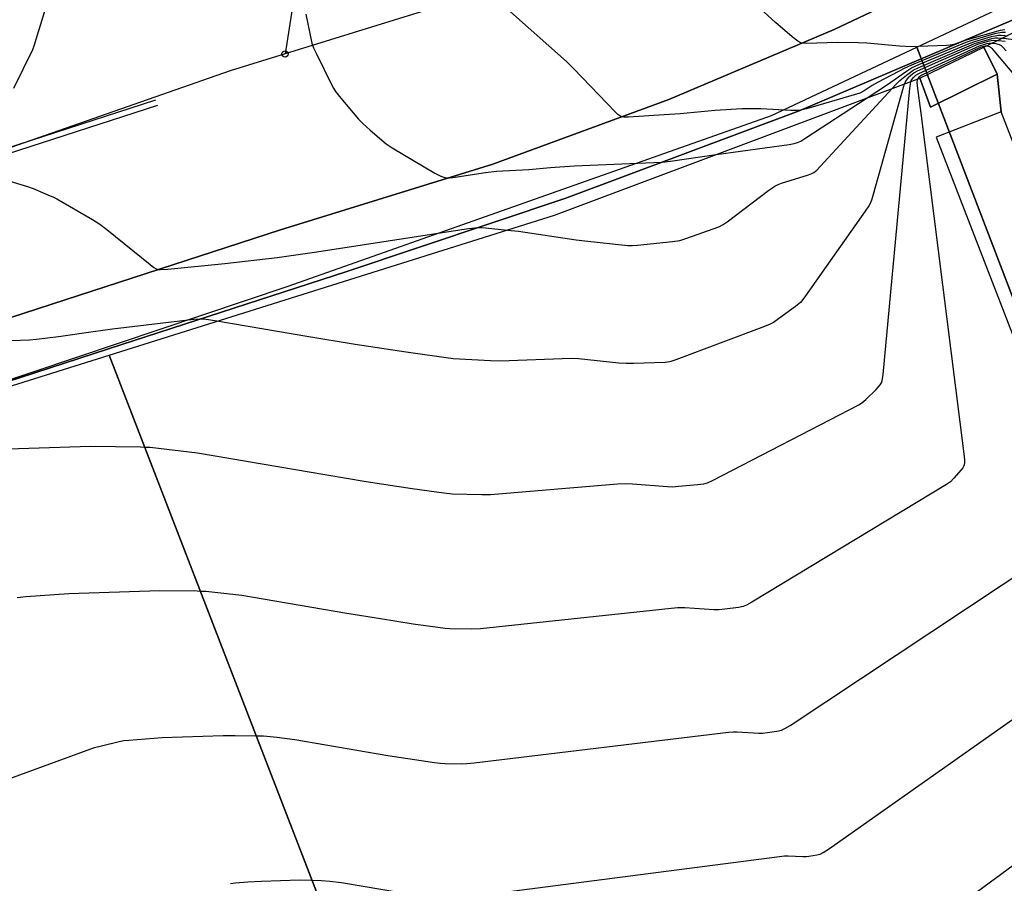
# Model space of a CAD drawing. Extents: x 0 to 85000, y -1 to 75000.
# Tile 47 of 147: x 38877 to 39035, y 61648 to 61787. Entities that reach past the tile are written whole.
import ezdxf

# ---------------------------------------------------------------- set-up
doc = ezdxf.new("R2010")
doc.units = 0
doc.header["$MEASUREMENT"] = 0
doc.header["$PDMODE"] = 33
doc.header["$PDSIZE"] = -3
for name, color, linetype in [('BOS3D_ACTIVE_POLY_CLIP', 227, 'CONTINUOUS'), ('BOS3D_PAVEMENT_MARKINGS_LI', 15, 'CONTINUOUS'), ('CONTOUR_CLIP', 120, 'CONTINUOUS'), ('DTM_INFOTECHBREAKS_CLIP', 4, 'CONTINUOUS'), ('IMPERV_OTHER_CLIP', 126, 'CONTINUOUS'), ('PARCELS_FULL_17_CLIP', 7, 'CONTINUOUS'), ('ROAD_CLIP', 197, 'CONTINUOUS'), ('SIDEWALK_CLIP', 78, 'CONTINUOUS'), ('SPOT_ELEV', 82, 'CONTINUOUS')]:
    doc.layers.add(name, color=color, linetype=linetype)

msp = doc.modelspace()

# ---------------------------------------------------------------- linework, layer by layer
at = {"layer": 'BOS3D_ACTIVE_POLY_CLIP'}
for points, elevation in [([(39064.88, 61691.68), (39059.04, 61708.04), (39034.34, 61771.75), (39033.7, 61777.8), (39031.56, 61782.14), (39040.8, 61786.69), (39042.93, 61782.35), (39048.66, 61785.12), (39105.58, 61812.6), (39118.78, 61818.98), (39199.31, 61857.86), (39200.11, 61858.25), (39201.17, 61858.76), (39284.29, 61685.8), (39283.21, 61685.28), (39257.61, 61672.98), (39247.18, 61694.67), (39197.61, 61670.85), (39173.78, 61720.45), (39144.47, 61706.36), (39134.06, 61701.36), (39073.13, 61672.08)], 39.5), ([(39034.34, 61771.75), (39023.87, 61767.69), (39048.57, 61703.98), (39059.04, 61708.04), (39064.88, 61691.68), (39054.9, 61686.88), (39073.15, 61638.97), (39032.84, 61624.27), (39026.45, 61621.94), (39022.96, 61620.67), (38943.05, 61603.89), (38941.04, 61603.46), (38891.09, 61732.72), (38962.61, 61755.17), (39021.24, 61777.15), (39022.98, 61772.51), (39033.7, 61777.8)], 31), ([(38941.04, 61603.46), (38949.74, 61580.59), (38794.38, 61546.96), (38791.79, 61562.52), (38782.21, 61619.93), (38775.01, 61663.12), (38776.63, 61663.39), (38770.52, 61700.35), (38770.43, 61700.89), (38771.04, 61700.99), (38813.91, 61708.08), (38820.11, 61670.57), (38834.82, 61673.01), (38824.19, 61711.72), (38891.09, 61732.72)], 31)]:
    msp.add_lwpolyline(points, close=True, dxfattribs=dict(at, elevation=elevation))
at = {"layer": 'BOS3D_PAVEMENT_MARKINGS_LI'}
for points in [[(38759.37, 61735.04), (38786.94, 61741.06), (38812.8, 61747.37), (38832.08, 61752.72), (38855.75, 61759.79), (38874.5, 61765.88), (38898.6, 61773.71)], [(38759.57, 61734.15), (38787.15, 61740.17), (38813.03, 61746.48), (38832.33, 61751.84), (38856.02, 61758.92), (38874.78, 61765.01), (38898.88, 61772.83)]]:
    msp.add_lwpolyline(points, dxfattribs=at)
at = {"layer": 'CONTOUR_CLIP'}
for points, elevation in [([(38868.32, 61804.83), (38878.71, 61799.16), (38881.46, 61797.7), (38881.94, 61797.41), (38882.33, 61797.07), (38882.42, 61796.94), (38882.51, 61796.63), (38882.53, 61796.28), (38882.48, 61795.72), (38882.18, 61793.61), (38881.69, 61791.31), (38881.33, 61789.99), (38879.33, 61783.4), (38879.03, 61782.47), (38878.75, 61781.74), (38875.74, 61775.52)], 17), ([(39034.93, 61784.95), (39034.17, 61784.81), (39028.87, 61783.31), (39026.71, 61782.55), (39026.15, 61782.45), (39025.57, 61782.4), (39021.06, 61782.23), (39019.9, 61782.22), (39018.02, 61782.31), (39012.73, 61782.76), (39011.35, 61782.84), (39008, 61782.91), (39003.11, 61782.73), (39002.54, 61782.76), (39002.18, 61782.84), (39001.69, 61783.09), (39000.78, 61783.81), (38998.11, 61786.1), (38994.98, 61788.95)], 20), ([(38922.65, 61787.43), (38923.64, 61782.79), (38923.89, 61782.05), (38924.3, 61781.17), (38926.82, 61776.05), (38927.1, 61775.54), (38927.41, 61775.04), (38928.29, 61773.95), (38931.14, 61770.61), (38931.82, 61769.88), (38932.98, 61768.81), (38935.54, 61766.61), (38936.53, 61765.96), (38943.36, 61761.93), (38944.35, 61761.44), (38944.83, 61761.27), (38945.16, 61761.18), (38945.71, 61761.15), (38946.28, 61761.2), (38951.5, 61762.03), (38953.3, 61762.22), (38958.48, 61762.52), (38961.97, 61762.82), (38965.78, 61763.1), (38979.85, 61763.7), (38981.24, 61763.87), (38988.55, 61764.9)], 18), ([(39035, 61784.51), (39034.42, 61784.51), (39033.84, 61784.41), (39033.26, 61784.26), (39029.6, 61783.21), (39028.67, 61782.91), (39020.3, 61779.44), (39018.96, 61778.82), (39014.45, 61776.46), (39013.61, 61775.97), (39012.34, 61775.11), (39011.65, 61774.77), (39010.71, 61774.47), (39003.06, 61772.26), (39002.1, 61772.03), (39001.52, 61771.98), (39000.55, 61772), (38995.71, 61772.25), (38992.7, 61772.23), (38988.39, 61771.99), (38982.8, 61771.46), (38980.21, 61771.26), (38974.46, 61770.92), (38973.71, 61770.93), (38973.26, 61771.03), (38972.79, 61771.32), (38972.37, 61771.72), (38965.64, 61778.71), (38964.52, 61779.82), (38955.55, 61787.84)], 19), ([(39012.63, 61773.92), (39016.06, 61776.17), (39019.12, 61778.28), (39019.94, 61778.8), (39021.11, 61779.34), (39029.18, 61782.74), (39030.11, 61783.05), (39032.77, 61783.83), (39033.34, 61783.97), (39033.91, 61784.07), (39034.3, 61784.08), (39034.9, 61784.04), (39035.33, 61783.99)], 18), ([(39016.81, 61775.49), (39017.37, 61776.1), (39018.07, 61776.8), (39019.12, 61777.66), (39019.74, 61778.13), (39020.22, 61778.45), (39021.11, 61778.89), (39029.18, 61782.37), (39030.06, 61782.71), (39031.17, 61783.06), (39032.84, 61783.54), (39033.41, 61783.64), (39033.79, 61783.65), (39034.51, 61783.59)], 17), ([(39033.69, 61783.18), (39033.08, 61783.21), (39032.71, 61783.18), (39032.17, 61783.06), (39030.55, 61782.56), (39029.3, 61782.05), (39020.83, 61778.29), (39020.34, 61778), (39019.76, 61777.55), (39019.36, 61777.18), (39019.02, 61776.77), (39018.78, 61776.25), (39018.77, 61776.23)], 16), ([(39019.84, 61776.63), (39019.94, 61776.89), (39020.24, 61777.29), (39020.63, 61777.63), (39021.11, 61777.93), (39030.85, 61782.36), (39031.53, 61782.59), (39032.04, 61782.72), (39032.39, 61782.77), (39032.86, 61782.77)], 15), ([(39032.86, 61782.77), (39032.93, 61782.77), (39033.47, 61782.71), (39033.98, 61782.56), (39034.3, 61782.39), (39034.59, 61782.15), (39035.14, 61781.58)], 15), ([(39034.96, 61783.03), (39033.83, 61783.18), (39033.69, 61783.18)], 16), ([(39034.51, 61783.59), (39034.75, 61783.57), (39036.68, 61783.33)], 17), ([(39031.87, 61782.29), (39031.69, 61782.29), (39031.32, 61782.2), (39030.96, 61782.07), (39021.56, 61777.64), (39021.12, 61777.33), (39020.94, 61777.12), (39020.9, 61777.03)], 14), ([(39051.31, 61760.11), (39033.19, 61781.58), (39032.92, 61781.86), (39032.63, 61782.09), (39032.48, 61782.18), (39032.18, 61782.28), (39031.87, 61782.29)], 14), ([(38869.87, 61717.5), (38888.08, 61718.08), (38896.1, 61717.98), (38896.8, 61717.95), (38897.66, 61717.91), (38905.25, 61717.02), (38926.05, 61713.47), (38932.34, 61712.43), (38939.74, 61711.3), (38944.8, 61710.58), (38946.17, 61710.44), (38950.91, 61710.31), (38952.3, 61710.32), (38972.73, 61712.04), (38973.92, 61712.11), (38975.1, 61712.07), (38980.76, 61711.6), (38981.54, 61711.58), (38982.52, 61711.65), (38985.64, 61711.94), (38986.6, 61712.06), (38987.16, 61712.21), (38988.06, 61712.62), (39011.47, 61724.74), (39011.97, 61725.06), (39012.57, 61725.56), (39014.27, 61727.21), (39014.91, 61727.93), (39015.11, 61728.25), (39015.23, 61728.6), (39015.38, 61729.57), (39019.66, 61775.57), (39019.81, 61776.54), (39019.84, 61776.63)], 15), ([(39020.9, 61777.03), (39020.82, 61776.84), (39020.78, 61776.48), (39020.87, 61775.5), (39021.4, 61771.53), (39028.39, 61716.44), (39028.45, 61715.85), (39028.45, 61715.47), (39028.39, 61715.1), (39028.33, 61714.93), (39028.15, 61714.61), (39027.92, 61714.29), (39026.75, 61712.94), (39026.19, 61712.39), (39025.55, 61711.93), (38994.31, 61693.06), (38993.45, 61692.58), (38992.9, 61692.37), (38992.13, 61692.21), (38989.96, 61691.93), (38988.98, 61691.82), (38988.19, 61691.8), (38983.52, 61692.13), (38982.35, 61692.14), (38950.7, 61688.78), (38949.33, 61688.73), (38945.81, 61688.78), (38945.03, 61688.83), (38943.84, 61688.98), (38939.91, 61689.54), (38934.68, 61690.35), (38929.27, 61691.24), (38913.93, 61693.86), (38912.39, 61694.1), (38906.58, 61694.76), (38905.75, 61694.78), (38905.19, 61694.8), (38899.21, 61694.87), (38884.62, 61694.4), (38877.69, 61693.89), (38876.32, 61693.72)], 14), ([(39018.77, 61776.23), (39018.59, 61775.69), (39013.79, 61758.48), (39013.56, 61757.72), (39013.34, 61757.17), (39013.05, 61756.65), (39012.49, 61755.83), (39002.93, 61742.25), (39002.46, 61741.61), (39002.08, 61741.16), (39001.32, 61740.52), (38998.59, 61738.52), (38997.76, 61737.96), (38997.24, 61737.69), (38996.33, 61737.32), (38982.07, 61731.95), (38981.14, 61731.65), (38980.37, 61731.53), (38975.29, 61731.36), (38974.12, 61731.35), (38972.93, 61731.44), (38966.44, 61732.11), (38965.25, 61732.18), (38953.89, 61731.75), (38952.3, 61731.8), (38946.33, 61732.12), (38938.79, 61733.17), (38930.6, 61734.43), (38922.83, 61735.7), (38908.38, 61738.14)], 16), ([(38955.03, 61752.79), (38956.82, 61752.6), (38966.09, 61751.23), (38967.47, 61751.05), (38974.37, 61750.33), (38975.15, 61750.29), (38975.93, 61750.34), (38981.56, 61750.95), (38982.71, 61751.13), (38983.83, 61751.47), (38989, 61753.31), (38989.7, 61753.66), (38990.35, 61754.1), (38997.01, 61759.17), (38997.99, 61759.85), (38998.51, 61760.1), (38999.06, 61760.3), (39003.39, 61761.66), (39003.93, 61761.87), (39004.27, 61762.05), (39004.72, 61762.41), (39005.27, 61762.97), (39016.81, 61775.49)], 17), ([(38988.55, 61764.9), (39000.29, 61766.54), (39001.06, 61766.67), (39001.62, 61766.82), (39002.15, 61767.08), (39002.98, 61767.6), (39012.63, 61773.92)], 18), ([(38868.34, 61762.66), (38877.95, 61759.79), (38878.87, 61759.44), (38881.24, 61758.45), (38882.14, 61758.06), (38882.66, 61757.79), (38888.43, 61754.47), (38889.6, 61753.75), (38890.7, 61752.9), (38897.65, 61747.23), (38898.28, 61746.76), (38898.61, 61746.58), (38898.96, 61746.47), (38899.34, 61746.44), (38900.52, 61746.51), (38909.66, 61747.41), (38918.07, 61748.39), (38924.08, 61749.23), (38948.79, 61753.01), (38950.35, 61753.2), (38950.93, 61753.2), (38951.52, 61753.16), (38955.03, 61752.79)], 17), ([(38908.38, 61738.14), (38907.33, 61738.32), (38906.34, 61738.47), (38905.85, 61738.5), (38904.67, 61738.43), (38891.63, 61736.88), (38888.51, 61736.46), (38882.95, 61735.65), (38879.44, 61735.22), (38878.27, 61735.11), (38875.38, 61734.98)], 16), ([(38862.5, 61660.16), (38888.73, 61669.7), (38889.86, 61670), (38892.68, 61670.66), (38893.44, 61670.82), (38894.22, 61670.92), (38899.58, 61671.31), (38909.37, 61671.63), (38911.33, 61671.66), (38914.71, 61671.59), (38915.88, 61671.57), (38918, 61671.35), (38920.88, 61670.99), (38935.83, 61668.45), (38943.33, 61667.31), (38944.29, 61667.19), (38945.05, 61667.13), (38947.73, 61667.11), (38948.51, 61667.14), (38949.7, 61667.27), (38990.55, 61672.18), (38991.35, 61672.24), (38991.93, 61672.23), (38995.43, 61672.01), (38996.01, 61672.03), (38996.78, 61672.11), (38998.31, 61672.35), (38999.06, 61672.52), (38999.59, 61672.75), (39000.44, 61673.27), (39040.21, 61699.63)], 13), ([(38947.89, 61645.64), (38998.75, 61652.24), (38999.55, 61652.32), (39000.14, 61652.35), (39002.47, 61652.23), (39003.05, 61652.23), (39004.16, 61652.36), (39004.71, 61652.46), (39005.24, 61652.61), (39005.76, 61652.85), (39006.59, 61653.39), (39053.36, 61686.36)], 12), ([(39061.55, 61669.42), (39012.77, 61633.47), (39011.95, 61632.91), (39011.42, 61632.66), (39010.86, 61632.52), (39010.29, 61632.44), (39008.53, 61632.46), (39006.95, 61632.3), (38944.9, 61623.85), (38943.94, 61623.82), (38942.87, 61623.91), (38940.89, 61624.21), (38936.12, 61625.02), (38934.49, 61625.2), (38932.81, 61625.24), (38932.63, 61625.23), (38929.69, 61625.15), (38928.02, 61625.04), (38927.11, 61624.9), (38926.01, 61624.62), (38924.88, 61624.22), (38876.15, 61605.69)], 11), ([(38910.56, 61647.91), (38911.35, 61648), (38913.34, 61648.15), (38915.52, 61648.26), (38921.67, 61648.45), (38923.67, 61648.41), (38925.19, 61648.39), (38926.51, 61648.26), (38928.41, 61648.02), (38938.19, 61646.36)], 12)]:
    msp.add_lwpolyline(points, dxfattribs=dict(at, elevation=elevation))
at = {"layer": 'DTM_INFOTECHBREAKS_CLIP'}
msp.add_line((39021.24, 61777.15, 13.38), (39031.56, 61782.14, 13.4), dxfattribs=at)
for points in [[(39146.47, 61879.63, 25.95), (39125.73, 61869.92, 25.4), (39088.73, 61853.25, 23.47), (39053.35, 61835.64, 22.6), (39019.75, 61820.44, 21.63), (38996.22, 61809.39, 20.57), (38970.82, 61798.63, 19.63), (38944.14, 61788.7, 18.78), (38919.33, 61781.05, 17.87), (38910.5, 61778.33, 17.54), (38867.44, 61763.31, 17.01), (38837.52, 61753.92, 15.25), (38813.14, 61747.15, 14.92)], [(39193.65, 61872.27, 26.74), (39192.91, 61871.93, 26.71), (39170.4, 61861.76, 25.75), (39136.54, 61846.42, 25.02), (39100.31, 61829.12, 23.47), (39064.68, 61811.92, 22.42), (39041.48, 61801.07, 21.87), (39031.17, 61796.24, 21.63), (39007.5, 61784.97, 20.17), (38980.98, 61773.74, 19.32), (38952.71, 61763.34, 18.13), (38918.58, 61752.81, 17.54), (38875.3, 61738.74, 16.36), (38845.63, 61729.34, 15.15), (38822.25, 61721.85, 14.93), (38812.89, 61718.85, 14.83), (38808, 61717.28, 14.79), (38766.81, 61707.53, 12.61)], [(38942.08, 61861.56, 18.42), (38938.86, 61853.82, 18.48), (38935.84, 61845.99, 18.52), (38933.03, 61838.08, 18.52), (38930.43, 61830.1, 18.49), (38928.05, 61822.06, 18.44), (38925.87, 61813.95, 18.35), (38923.91, 61805.79, 18.23), (38922.17, 61797.59, 18.08), (38920.64, 61789.34, 17.91), (38919.33, 61781.05, 17.87)], [(38824.03, 61712.57, 15.16), (38855.73, 61722.24, 15.22), (38890.95, 61733.73, 15.66), (38929.27, 61746.15, 16.53), (38964.4, 61757.9, 17.3), (39001.91, 61771.94, 19), (39028.26, 61783.17, 20.07), (39046.12, 61790.76, 21.44)]]:
    msp.add_polyline3d(points, dxfattribs=at)
at = {"layer": 'IMPERV_OTHER_CLIP'}
msp.add_lwpolyline([(39033.7, 61777.8), (39022.98, 61772.51), (39021.24, 61777.15), (39031.56, 61782.14)], close=True, dxfattribs=at)
at = {"layer": 'PARCELS_FULL_17_CLIP'}
for points in [[(39286.05, 61684.31), (39273.85, 61649.7), (39086.66, 61610.27), (39043, 61724.21), (39020.76, 61782.17), (39199.32, 61866.18)], [(39086.66, 61610.27), (38794.02, 61547.22), (38773.68, 61659.82), (38830.59, 61671.07), (38827.68, 61689.95), (38824.17, 61711.67), (38919.85, 61743.8), (38997.46, 61771.19), (39020.76, 61782.17), (39043, 61724.21)]]:
    msp.add_lwpolyline(points, close=True, dxfattribs=at)
at = {"layer": 'ROAD_CLIP'}
msp.add_lwpolyline([(39352.2, 61947.92), (39296.21, 61920.41), (39266.86, 61906.72), (39257.76, 61902.39), (39231.98, 61890.13), (39193.65, 61872.27), (39192.91, 61871.93), (39170.4, 61861.76), (39136.54, 61846.42), (39100.31, 61829.12), (39064.68, 61811.92), (39041.48, 61801.07), (39031.17, 61796.24), (39007.5, 61784.97), (38980.98, 61773.74), (38952.71, 61763.34), (38918.58, 61752.81), (38875.3, 61738.74)], dxfattribs=at)
at = {"layer": 'SIDEWALK_CLIP'}
msp.add_lwpolyline([(38855.73, 61722.24), (38824.03, 61712.57), (38822.25, 61721.85), (38845.63, 61729.34), (38875.3, 61738.74), (38918.58, 61752.81), (38952.71, 61763.34), (38980.98, 61773.74), (39007.5, 61784.97), (39031.17, 61796.24), (39041.48, 61801.07), (39046.12, 61790.76), (39028.26, 61783.17), (39001.91, 61771.94), (38964.4, 61757.9), (38929.27, 61746.15), (38890.95, 61733.73)], close=True, dxfattribs=at)
at = {"layer": 'SPOT_ELEV'}
msp.add_point((38919.33, 61781.05, 17.87), dxfattribs=at)

doc.saveas('drawing.dxf')
